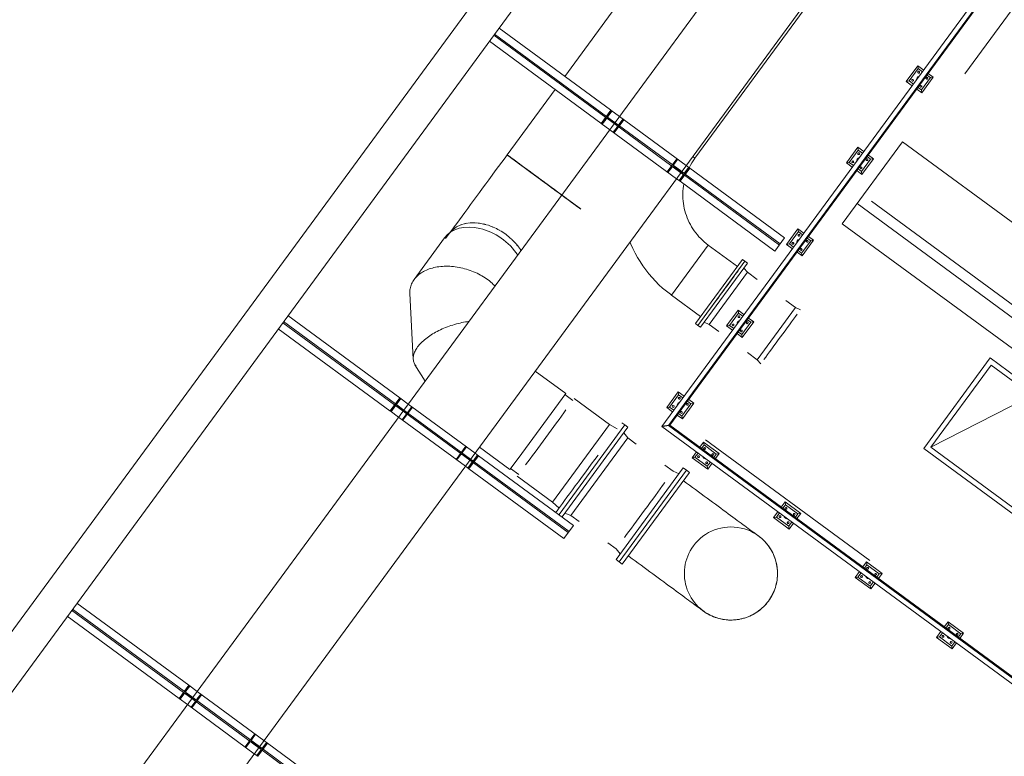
# Model space of a CAD drawing. Header units: metres. Extents: x 135583 to 135939, y 457896 to 458258.
# Tile 65 of 256: x 135653 to 135663, y 458038 to 458045. Entities that reach past the tile are written whole.
import ezdxf

# ---------------------------------------------------------------- set-up
doc = ezdxf.new("R2010")
doc.units = ezdxf.units.M
doc.linetypes.add('Hidden', pattern=[4, 2, -2])
doc.layers.add('NIEUWE INSTALLATIE', color=250, linetype='Continuous', lineweight=0)

msp = doc.modelspace()

# ---------------------------------------------------------------- linework, layer by layer
at = {"layer": 'NIEUWE INSTALLATIE'}
for p, q in [((135646.8558, 458030.5152), (135673.2029, 458066.3772)), ((135663.007, 458051.9081), (135646.9306, 458030.0259)), ((135665.453, 458049.1556), (135659.4144, 458040.9362)), ((135659.4819, 458040.9465), (135665.4919, 458049.127)), ((135665.4926, 458049.1265), (135659.4831, 458040.9467)), ((135659.4943, 458040.9484), (135665.4991, 458049.1217)), ((135661.2999, 458047.1093), (135653.2673, 458036.1758)), ((135660.4397, 458047.0625), (135658.4622, 458044.3708)), ((135653.9225, 458035.6945), (135661.9551, 458046.6279)), ((135659.7399, 458043.5679), (135661.6526, 458046.1714)), ((135657.8175, 458044.8445), (135658.9096, 458044.0421)), ((135657.8175, 458044.8445), (135658.9096, 458044.0421)), ((135657.7228, 458044.7155), (135658.8166, 458043.912)), ((135657.7228, 458044.7155), (135658.8166, 458043.912)), ((135661.9264, 458044.475), (135661.8139, 458044.3219)), ((135661.8418, 458044.3262), (135661.9306, 458044.4471)), ((135661.9861, 458044.4312), (135661.9264, 458044.475)), ((135661.9306, 458044.4471), (135661.9264, 458044.475)), ((135661.9306, 458044.4471), (135661.9742, 458044.4151)), ((135661.8139, 458044.3219), (135661.8418, 458044.3262)), ((135661.8139, 458044.3219), (135661.8736, 458044.2781)), ((135661.8854, 458044.2942), (135661.8418, 458044.3262)), ((135662.0515, 458044.3583), (135661.9627, 458044.2374)), ((135661.967, 458044.2094), (135662.0795, 458044.3626)), ((135662.0177, 458044.3831), (135662.0515, 458044.3583)), ((135662.0795, 458044.3626), (135662.0295, 458044.3992)), ((135662.0795, 458044.3626), (135662.0515, 458044.3583)), ((135658.3675, 458044.2419), (135657.8963, 458043.6005)), ((135661.917, 458044.2461), (135661.967, 458044.2094)), ((135661.9627, 458044.2374), (135661.9289, 458044.2622)), ((135661.967, 458044.2094), (135661.9627, 458044.2374)), ((135658.8207, 458043.9089), (135658.9154, 458044.0379)), ((135658.8207, 458043.9089), (135658.9154, 458044.0379)), ((135658.9154, 458044.0379), (135658.9986, 458043.9768)), ((135658.9154, 458044.0379), (135658.9986, 458043.9768)), ((135658.8207, 458043.9089), (135658.9038, 458043.8479)), ((135658.8207, 458043.9089), (135658.9038, 458043.8479)), ((135661.7757, 458043.7295), (135661.1837, 458042.9236)), ((135677.2891, 458032.3322), (135661.7757, 458043.7295)), ((135661.3387, 458043.6752), (135661.2262, 458043.5221)), ((135661.2542, 458043.5264), (135661.343, 458043.6472)), ((135661.3965, 458043.6328), (135661.3387, 458043.6752)), ((135661.343, 458043.6472), (135661.3387, 458043.6752)), ((135661.343, 458043.6472), (135661.3847, 458043.6166)), ((135657.8963, 458043.6005), (135657.8976, 458043.5996)), ((135659.7399, 458043.5679), (135659.7212, 458043.5817)), ((135661.4639, 458043.5584), (135661.3751, 458043.4376)), ((135661.3794, 458043.4096), (135661.4918, 458043.5627)), ((135661.4301, 458043.5833), (135661.4639, 458043.5584)), ((135661.4918, 458043.5627), (135661.4419, 458043.5994)), ((135661.4918, 458043.5627), (135661.4639, 458043.5584)), ((135659.6883, 458043.4701), (135659.5935, 458043.3411)), ((135659.6883, 458043.4701), (135659.5935, 458043.3411)), ((135659.6537, 458043.4954), (135659.6883, 458043.4701)), ((135659.6537, 458043.4954), (135659.6883, 458043.4701)), ((135659.6883, 458043.4701), (135660.6196, 458042.7858)), ((135659.6883, 458043.4701), (135660.6196, 458042.7858)), ((135661.2262, 458043.5221), (135661.2542, 458043.5264)), ((135661.2262, 458043.5221), (135661.284, 458043.4796)), ((135661.2959, 458043.4958), (135661.2542, 458043.5264)), ((135661.3294, 458043.4463), (135661.3794, 458043.4096)), ((135661.3751, 458043.4376), (135661.3412, 458043.4624)), ((135661.3794, 458043.4096), (135661.3751, 458043.4376)), ((135658.259, 458043.3341), (135658.2022, 458043.3758)), ((135659.559, 458043.3665), (135659.5935, 458043.3411)), ((135659.559, 458043.3665), (135659.5935, 458043.3411)), ((135659.5935, 458043.3411), (135660.5249, 458042.6569)), ((135659.5935, 458043.3411), (135660.5249, 458042.6569)), ((135660.7511, 458042.8754), (135660.6386, 458042.7222)), ((135660.8089, 458042.8329), (135660.7511, 458042.8754)), ((135660.7554, 458042.8474), (135660.7511, 458042.8754)), ((135661.1837, 458042.9236), (135663.2135, 458041.4374)), ((135657.2832, 458042.7863), (135656.9836, 458042.3785)), ((135657.3311, 458042.8312), (135657.2929, 458042.7791)), ((135660.6196, 458042.7858), (135660.5249, 458042.6569)), ((135660.6196, 458042.7858), (135660.5249, 458042.6569)), ((135660.6666, 458042.7265), (135660.7554, 458042.8474)), ((135660.7554, 458042.8474), (135660.797, 458042.8168)), ((135660.8763, 458042.7586), (135660.7875, 458042.6377)), ((135660.7917, 458042.6097), (135660.9042, 458042.7629)), ((135660.8424, 458042.7834), (135660.8763, 458042.7586)), ((135660.9042, 458042.7629), (135660.8543, 458042.7996)), ((135660.9042, 458042.7629), (135660.8763, 458042.7586)), ((135659.6896, 458042.4702), (135659.8702, 458042.716)), ((135660.1567, 458042.5055), (135659.8702, 458042.716)), ((135660.6386, 458042.7222), (135660.6666, 458042.7265)), ((135660.6386, 458042.7222), (135660.6964, 458042.6798)), ((135660.7082, 458042.6959), (135660.6666, 458042.7265)), ((135660.7875, 458042.6377), (135660.7536, 458042.6626)), ((135660.2071, 458042.574), (135659.7453, 458041.9454)), ((135660.2312, 458042.5562), (135660.2071, 458042.574)), ((135660.7418, 458042.6464), (135660.7917, 458042.6097)), ((135660.7917, 458042.6097), (135660.7875, 458042.6377)), ((135659.509, 458042.2244), (135659.6896, 458042.4702)), ((135659.7694, 458041.9276), (135660.2312, 458042.5562)), ((135660.2554, 458042.5384), (135659.7936, 458041.9098)), ((135660.2544, 458042.4492), (135660.2193, 458042.4893)), ((135660.2554, 458042.5384), (135660.2312, 458042.5562)), ((135660.2544, 458042.4492), (135659.8784, 458041.9375)), ((135660.3495, 458042.3794), (135660.2544, 458042.4492)), ((135656.9419, 458042.2394), (135656.9748, 458041.5973)), ((135659.509, 458042.2244), (135659.7956, 458042.0139)), ((135660.7267, 458042.1023), (135660.3507, 458041.5905)), ((135660.7267, 458042.1023), (135660.6316, 458042.1721)), ((135660.7754, 458042.0807), (135660.7267, 458042.1023)), ((135655.7453, 458042.0239), (135656.8432, 458041.2173)), ((135655.7453, 458042.0239), (135656.8432, 458041.2173)), ((135660.1635, 458042.0755), (135660.051, 458041.9224)), ((135660.0789, 458041.9267), (135660.1677, 458042.0476)), ((135660.2212, 458042.0331), (135660.1635, 458042.0755)), ((135660.1677, 458042.0476), (135660.1635, 458042.0755)), ((135660.1677, 458042.0476), (135660.2094, 458042.017)), ((135660.3166, 458041.963), (135660.2666, 458041.9997)), ((135655.6506, 458041.8949), (135656.7448, 458041.091)), ((135655.6506, 458041.8949), (135656.7448, 458041.091)), ((135659.7453, 458041.9454), (135659.7694, 458041.9276)), ((135659.7694, 458041.9276), (135659.7936, 458041.9098)), ((135659.8297, 458041.959), (135659.8784, 458041.9375)), ((135659.8784, 458041.9375), (135659.9735, 458041.8676)), ((135660.051, 458041.9224), (135660.0789, 458041.9267)), ((135660.051, 458041.9224), (135660.1088, 458041.88)), ((135660.1206, 458041.8961), (135660.0789, 458041.9267)), ((135660.2886, 458041.9587), (135660.1998, 458041.8379)), ((135660.2041, 458041.8099), (135660.3166, 458041.963)), ((135660.2548, 458041.9836), (135660.2886, 458041.9587)), ((135660.3166, 458041.963), (135660.2886, 458041.9587)), ((135660.1541, 458041.8466), (135660.2041, 458041.8099)), ((135660.1998, 458041.8379), (135660.166, 458041.8627)), ((135660.2041, 458041.8099), (135660.1998, 458041.8379)), ((135660.2556, 458041.6604), (135660.3507, 458041.5905)), ((135662.6367, 458041.6079), (135661.9855, 458040.7214)), ((135663.0716, 458041.2884), (135662.6367, 458041.6079)), ((135656.992, 458041.5417), (135657.0909, 458041.3802)), ((135660.3507, 458041.5905), (135660.3858, 458041.5505)), ((135658.4712, 458041.2584), (135658.1718, 458041.4783)), ((135656.7485, 458041.0883), (135656.8432, 458041.2173)), ((135656.7485, 458041.0883), (135656.8432, 458041.2173)), ((135656.8432, 458041.2173), (135656.9263, 458041.1562)), ((135656.8432, 458041.2173), (135656.9263, 458041.1562)), ((135658.4712, 458041.2584), (135658.0042, 458040.6228)), ((135658.5426, 458041.191), (135658.4641, 458041.2487)), ((135659.5758, 458041.2757), (135659.4634, 458041.1226)), ((135659.4913, 458041.1268), (135659.5801, 458041.2477)), ((135659.6336, 458041.2332), (135659.5758, 458041.2757)), ((135659.5801, 458041.2477), (135659.5758, 458041.2757)), ((135659.5801, 458041.2477), (135659.6218, 458041.2171)), ((135663.0295, 458041.2313), (135662.0553, 458040.7321)), ((135658.9005, 458040.956), (135658.556, 458041.2091)), ((135659.4634, 458041.1226), (135659.4913, 458041.1268)), ((135659.4634, 458041.1226), (135659.5211, 458041.0801)), ((135659.533, 458041.0962), (135659.4913, 458041.1268)), ((135659.701, 458041.1589), (135659.6122, 458041.038)), ((135659.6165, 458041.0101), (135659.729, 458041.1632)), ((135659.6672, 458041.1838), (135659.701, 458041.1589)), ((135659.729, 458041.1632), (135659.679, 458041.1999)), ((135659.729, 458041.1632), (135659.701, 458041.1589)), ((135656.7485, 458041.0883), (135656.8316, 458041.0272)), ((135656.7485, 458041.0883), (135656.8316, 458041.0272)), ((135659.5665, 458041.0468), (135659.6165, 458041.0101)), ((135659.6122, 458041.038), (135659.5784, 458041.0629)), ((135659.6165, 458041.0101), (135659.6122, 458041.038)), ((135658.341, 458040.1944), (135658.9005, 458040.956)), ((135658.4061, 458040.0719), (135659.0515, 458040.9505)), ((135658.4061, 458040.0719), (135659.0515, 458040.9505)), ((135659.0818, 458040.9283), (135658.4363, 458040.0497)), ((135658.9766, 458040.9118), (135658.9005, 458040.956)), ((135659.0515, 458040.9505), (135659.0213, 458040.9727)), ((135659.0818, 458040.9283), (135659.0515, 458040.9505)), ((135659.4144, 458040.9362), (135675.0278, 458029.4654)), ((135675.0564, 458029.5043), (135659.4819, 458040.9465)), ((135659.4831, 458040.9467), (135659.4943, 458040.9484)), ((135659.4831, 458040.9467), (135675.0569, 458029.505)), ((135675.0616, 458029.5114), (135659.4943, 458040.9484)), ((135659.081, 458040.8234), (135659.0406, 458040.8723)), ((135657.6247, 458040.7337), (135657.9241, 458040.5137)), ((135659.081, 458040.8234), (135658.5215, 458040.0618)), ((135659.1624, 458040.7636), (135659.081, 458040.8234)), ((135659.8247, 458040.7826), (135659.788, 458040.7326)), ((135659.8042, 458040.7208), (135659.829, 458040.7546)), ((135659.8247, 458040.7826), (135659.829, 458040.7546)), ((135659.9778, 458040.6701), (135659.8247, 458040.7826)), ((135659.829, 458040.7546), (135659.9499, 458040.6658)), ((135659.8765, 458040.7812), (135659.8442, 458040.8049)), ((135657.616, 458040.6495), (135657.5213, 458040.5205)), ((135657.616, 458040.6495), (135657.5213, 458040.5205)), ((135657.5815, 458040.6748), (135657.616, 458040.6495)), ((135657.5815, 458040.6748), (135657.616, 458040.6495)), ((135657.616, 458040.6495), (135658.5474, 458039.9652)), ((135657.616, 458040.6495), (135658.5474, 458039.9652)), ((135659.7547, 458040.6872), (135659.7122, 458040.6295)), ((135659.7402, 458040.6337), (135659.7122, 458040.6295)), ((135659.7402, 458040.6337), (135659.7708, 458040.6754)), ((135659.8611, 458040.5449), (135659.7402, 458040.6337)), ((135659.9499, 458040.6658), (135659.925, 458040.632)), ((135659.9412, 458040.6201), (135659.9778, 458040.6701)), ((135659.9778, 458040.6701), (135659.9499, 458040.6658)), ((135661.9855, 458040.7214), (135662.8719, 458040.0702)), ((135657.4868, 458040.5459), (135657.5213, 458040.5205)), ((135657.4868, 458040.5459), (135657.5213, 458040.5205)), ((135658.0042, 458040.6228), (135657.9243, 458040.514)), ((135659.5259, 458040.4965), (135659.4445, 458040.5563)), ((135659.7122, 458040.6295), (135659.8654, 458040.517)), ((135659.8917, 458040.5866), (135659.8611, 458040.5449)), ((135659.8654, 458040.517), (135659.8611, 458040.5449)), ((135659.8654, 458040.517), (135659.9078, 458040.5747)), ((135657.5213, 458040.5205), (135658.4526, 458039.8363)), ((135657.5213, 458040.5205), (135658.4526, 458039.8363)), ((135657.9312, 458040.5234), (135658.0098, 458040.4657)), ((135657.9965, 458040.4475), (135658.341, 458040.1944)), ((135659.6257, 458040.5286), (135658.9656, 458039.6301)), ((135659.656, 458040.5064), (135658.9958, 458039.6079)), ((135658.9958, 458039.6079), (135659.656, 458040.5064)), ((135659.0264, 458039.5854), (135659.6866, 458040.4839)), ((135659.5846, 458040.4726), (135659.5259, 458040.4965)), ((135659.656, 458040.5064), (135659.6257, 458040.5286)), ((135659.6866, 458040.4839), (135659.656, 458040.5064)), ((135658.341, 458040.1944), (135658.4059, 458040.135)), ((135660.6246, 458040.195), (135660.5879, 458040.145)), ((135660.604, 458040.1332), (135660.6288, 458040.167)), ((135660.6246, 458040.195), (135660.6288, 458040.167)), ((135660.7777, 458040.0825), (135660.6246, 458040.195)), ((135660.6288, 458040.167), (135660.7497, 458040.0782)), ((135658.4628, 458040.0857), (135658.5215, 458040.0618)), ((135658.5215, 458040.0618), (135658.6029, 458040.002)), ((135660.5545, 458040.0996), (135660.5121, 458040.0418)), ((135660.54, 458040.0461), (135660.5706, 458040.0878)), ((135660.7497, 458040.0782), (135660.7249, 458040.0444)), ((135660.741, 458040.0325), (135660.7777, 458040.0825)), ((135660.7777, 458040.0825), (135660.7497, 458040.0782)), ((135658.5474, 458039.9652), (135658.4526, 458039.8363)), ((135658.5474, 458039.9652), (135658.4526, 458039.8363)), ((135660.54, 458040.0461), (135660.5121, 458040.0418)), ((135660.5121, 458040.0418), (135660.6652, 458039.9293)), ((135660.6609, 458039.9573), (135660.54, 458040.0461)), ((135660.6915, 458039.999), (135660.6609, 458039.9573)), ((135660.6652, 458039.9293), (135660.6609, 458039.9573)), ((135660.6652, 458039.9293), (135660.7076, 458039.9871)), ((135658.885, 458039.7948), (135658.9663, 458039.735)), ((135658.9663, 458039.735), (135659.0067, 458039.6861)), ((135658.9656, 458039.6301), (135658.9958, 458039.6079)), ((135658.9958, 458039.6079), (135659.0264, 458039.5854)), ((135661.4244, 458039.6073), (135661.3877, 458039.5574)), ((135661.4038, 458039.5455), (135661.4287, 458039.5794)), ((135661.4244, 458039.6073), (135661.4287, 458039.5794)), ((135661.5775, 458039.4948), (135661.4244, 458039.6073)), ((135661.4287, 458039.5794), (135661.5496, 458039.4906)), ((135661.3544, 458039.512), (135661.3119, 458039.4542)), ((135661.3399, 458039.4585), (135661.3705, 458039.5001)), ((135661.5496, 458039.4906), (135661.5247, 458039.4567)), ((135661.5408, 458039.4449), (135661.5775, 458039.4948)), ((135661.5775, 458039.4948), (135661.5496, 458039.4906)), ((135661.3399, 458039.4585), (135661.3119, 458039.4542)), ((135661.3119, 458039.4542), (135661.465, 458039.3417)), ((135661.4608, 458039.3697), (135661.3399, 458039.4585)), ((135661.4914, 458039.4113), (135661.4608, 458039.3697)), ((135661.465, 458039.3417), (135661.5075, 458039.3995)), ((135661.465, 458039.3417), (135661.4608, 458039.3697)), ((135653.673, 458039.2033), (135654.7709, 458038.3967)), ((135653.5783, 458039.0743), (135654.6762, 458038.2677)), ((135662.2243, 458039.0197), (135662.1876, 458038.9697)), ((135662.2037, 458038.9579), (135662.2285, 458038.9917)), ((135662.2243, 458039.0197), (135662.2285, 458038.9917)), ((135662.3774, 458038.9072), (135662.2243, 458039.0197)), ((135662.2285, 458038.9917), (135662.3494, 458038.9029)), ((135662.1542, 458038.9244), (135662.1118, 458038.8666)), ((135662.1397, 458038.8709), (135662.1703, 458038.9125)), ((135662.3494, 458038.9029), (135662.3246, 458038.8691)), ((135662.3407, 458038.8573), (135662.3774, 458038.9072)), ((135662.3774, 458038.9072), (135662.3494, 458038.9029)), ((135662.1397, 458038.8709), (135662.1118, 458038.8666)), ((135662.1118, 458038.8666), (135662.2649, 458038.7541)), ((135662.2606, 458038.782), (135662.1397, 458038.8709)), ((135662.2912, 458038.8237), (135662.2606, 458038.782)), ((135662.2649, 458038.7541), (135662.3073, 458038.8119)), ((135662.2649, 458038.7541), (135662.2606, 458038.782)), ((135654.6762, 458038.2677), (135654.7709, 458038.3967)), ((135654.6762, 458038.2677), (135654.7709, 458038.3967)), ((135654.7709, 458038.3967), (135654.8541, 458038.3356)), ((135654.7709, 458038.3967), (135654.8541, 458038.3356)), ((135654.6762, 458038.2677), (135654.7593, 458038.2066)), ((135654.6762, 458038.2677), (135654.7593, 458038.2066)), ((135655.5438, 458037.8289), (135655.4491, 458037.6999)), ((135655.5438, 458037.8289), (135655.4491, 458037.6999)), ((135655.5093, 458037.8542), (135655.5438, 458037.8289)), ((135655.5093, 458037.8542), (135655.5438, 458037.8289)), ((135655.5438, 458037.8289), (135656.4751, 458037.1446)), ((135655.4145, 458037.7253), (135655.4491, 458037.6999)), ((135655.4145, 458037.7253), (135655.4491, 458037.6999))]:
    msp.add_line(p, q, dxfattribs=at)
at = {"layer": 'NIEUWE INSTALLATIE', "linetype": 'Hidden'}
for p, q in [((135665.9416, 458049.2309), (135661.4715, 458043.1465)), ((135665.9416, 458049.2309), (135661.4715, 458043.1465)), ((135658.8642, 458043.9682), (135657.7663, 458044.7748)), ((135658.8642, 458043.9682), (135657.7663, 458044.7748)), ((135658.8719, 458043.9786), (135657.774, 458044.7852)), ((135658.8719, 458043.9786), (135657.774, 458044.7852)), ((135658.9182, 458044.0358), (135658.8235, 458043.9069)), ((135658.9182, 458044.0358), (135658.8235, 458043.9069)), ((135658.8888, 458043.9805), (135658.9255, 458044.0305)), ((135658.8888, 458043.9805), (135658.9255, 458044.0305)), ((135658.9097, 458044.0421), (135658.9154, 458044.0379)), ((135658.9097, 458044.0421), (135658.9154, 458044.0379)), ((135658.9097, 458044.0421), (135658.9154, 458044.0379)), ((135658.9097, 458044.0421), (135658.9154, 458044.0379)), ((135658.8308, 458043.9015), (135658.8675, 458043.9515)), ((135658.8308, 458043.9015), (135658.8675, 458043.9515)), ((135658.9473, 458043.9071), (135658.8642, 458043.9682)), ((135658.9473, 458043.9071), (135658.8642, 458043.9682)), ((135658.955, 458043.9176), (135658.8719, 458043.9786)), ((135658.955, 458043.9176), (135658.8719, 458043.9786)), ((135658.8884, 458043.9547), (135658.9723, 458043.8931)), ((135658.8884, 458043.9547), (135658.9723, 458043.8931)), ((135658.9758, 458043.898), (135658.892, 458043.9595)), ((135658.9758, 458043.898), (135658.892, 458043.9595)), ((135658.946, 458043.8169), (135659.0407, 458043.9458)), ((135658.946, 458043.8169), (135659.0407, 458043.9458)), ((135659.6102, 458043.4362), (135658.9551, 458043.9175)), ((135659.6102, 458043.4362), (135658.9551, 458043.9175)), ((135659.0335, 458043.9511), (135658.9968, 458043.9012)), ((135659.0335, 458043.9511), (135658.9968, 458043.9012)), ((135658.9986, 458043.9768), (135659.6537, 458043.4955)), ((135658.9986, 458043.9768), (135659.6537, 458043.4955)), ((135658.8166, 458043.9119), (135658.8207, 458043.909)), ((135658.8166, 458043.9119), (135658.8207, 458043.909)), ((135658.8166, 458043.9119), (135658.8207, 458043.909)), ((135658.8166, 458043.9119), (135658.8207, 458043.909)), ((135658.9039, 458043.8478), (135659.559, 458043.3665)), ((135658.9039, 458043.8478), (135659.559, 458043.3665)), ((135658.9755, 458043.8722), (135658.9388, 458043.8222)), ((135658.9755, 458043.8722), (135658.9388, 458043.8222)), ((135659.6025, 458043.4258), (135658.9474, 458043.9071)), ((135659.6025, 458043.4258), (135658.9474, 458043.9071)), ((135659.563, 458043.5621), (135659.4682, 458043.4332)), ((135659.563, 458043.5621), (135659.4682, 458043.4332)), ((135659.5335, 458043.5068), (135659.5702, 458043.5568)), ((135659.5335, 458043.5068), (135659.5702, 458043.5568)), ((135659.4755, 458043.4279), (135659.5122, 458043.4778)), ((135659.4755, 458043.4279), (135659.5122, 458043.4778)), ((135659.5332, 458043.481), (135659.617, 458043.4195)), ((135659.5332, 458043.481), (135659.617, 458043.4195)), ((135659.6205, 458043.4243), (135659.5367, 458043.4859)), ((135659.6205, 458043.4243), (135659.5367, 458043.4859)), ((135659.5907, 458043.3432), (135659.6855, 458043.4721)), ((135659.5907, 458043.3432), (135659.6855, 458043.4721)), ((135659.6448, 458043.4108), (135659.6102, 458043.4362)), ((135659.6448, 458043.4108), (135659.6102, 458043.4362)), ((135659.6782, 458043.4775), (135659.6415, 458043.4275)), ((135659.6782, 458043.4775), (135659.6415, 458043.4275)), ((135659.6202, 458043.3985), (135659.5835, 458043.3485)), ((135659.6202, 458043.3985), (135659.5835, 458043.3485)), ((135659.6371, 458043.4004), (135659.6025, 458043.4257)), ((135659.6371, 458043.4004), (135659.6025, 458043.4257)), ((135660.5684, 458042.7161), (135659.6371, 458043.4004)), ((135660.5684, 458042.7161), (135659.6371, 458043.4004)), ((135660.5761, 458042.7266), (135659.6448, 458043.4108)), ((135660.5761, 458042.7266), (135659.6448, 458043.4108)), ((135661.4715, 458043.1465), (135665.3397, 458040.3045)), ((135661.4715, 458043.1465), (135665.3397, 458040.3045)), ((135661.3317, 458043.1251), (135665.3611, 458040.1647)), ((135661.3317, 458043.1251), (135665.3611, 458040.1647)), ((135656.792, 458041.1476), (135655.6941, 458041.9542)), ((135656.792, 458041.1476), (135655.6941, 458041.9542)), ((135656.7997, 458041.158), (135655.7018, 458041.9646)), ((135656.7997, 458041.158), (135655.7018, 458041.9646)), ((135662.0553, 458040.7321), (135662.6474, 458041.538)), ((135662.6474, 458041.538), (135663.0426, 458041.2477)), ((135656.846, 458041.2152), (135656.7513, 458041.0862)), ((135656.846, 458041.2152), (135656.7513, 458041.0862)), ((135656.7585, 458041.0809), (135656.7952, 458041.1309)), ((135656.7585, 458041.0809), (135656.7952, 458041.1309)), ((135656.8751, 458041.0865), (135656.792, 458041.1476)), ((135656.8751, 458041.0865), (135656.792, 458041.1476)), ((135656.8828, 458041.097), (135656.7997, 458041.158)), ((135656.8828, 458041.097), (135656.7997, 458041.158)), ((135656.8162, 458041.1341), (135656.9, 458041.0725)), ((135656.8162, 458041.1341), (135656.9, 458041.0725)), ((135656.8165, 458041.1599), (135656.8533, 458041.2099)), ((135656.8165, 458041.1599), (135656.8533, 458041.2099)), ((135656.9036, 458041.0774), (135656.8198, 458041.1389)), ((135656.9036, 458041.0774), (135656.8198, 458041.1389)), ((135656.8738, 458040.9963), (135656.9685, 458041.1252)), ((135656.8738, 458040.9963), (135656.9685, 458041.1252)), ((135656.9612, 458041.1305), (135656.9245, 458041.0806)), ((135656.9612, 458041.1305), (135656.9245, 458041.0806)), ((135656.9264, 458041.1562), (135657.5815, 458040.6749)), ((135656.9264, 458041.1562), (135657.5815, 458040.6749)), ((135656.7449, 458041.091), (135656.7484, 458041.0883)), ((135656.7449, 458041.091), (135656.7484, 458041.0883)), ((135656.7449, 458041.091), (135656.7484, 458041.0883)), ((135656.7449, 458041.091), (135656.7484, 458041.0883)), ((135656.8316, 458041.0272), (135657.4867, 458040.5459)), ((135656.8316, 458041.0272), (135657.4867, 458040.5459)), ((135656.9032, 458041.0515), (135656.8665, 458041.0016)), ((135656.9032, 458041.0515), (135656.8665, 458041.0016)), ((135657.5302, 458040.6052), (135656.8751, 458041.0865)), ((135657.5302, 458040.6052), (135656.8751, 458041.0865)), ((135657.5379, 458040.6156), (135656.8828, 458041.0969)), ((135657.5379, 458040.6156), (135656.8828, 458041.0969)), ((135657.4907, 458040.7415), (135657.396, 458040.6126)), ((135657.4907, 458040.7415), (135657.396, 458040.6126)), ((135657.4613, 458040.6862), (135657.498, 458040.7362)), ((135657.4613, 458040.6862), (135657.498, 458040.7362)), ((135659.8446, 458040.8053), (135673.4036, 458030.8437)), ((135659.8446, 458040.8053), (135673.4036, 458030.8437)), ((135662.8612, 458040.1401), (135662.0553, 458040.7321)), ((135657.4032, 458040.6073), (135657.4399, 458040.6572)), ((135657.4032, 458040.6073), (135657.4399, 458040.6572)), ((135657.4609, 458040.6604), (135657.5447, 458040.5989)), ((135657.4609, 458040.6604), (135657.5447, 458040.5989)), ((135657.5483, 458040.6037), (135657.4645, 458040.6653)), ((135657.5483, 458040.6037), (135657.4645, 458040.6653)), ((135657.5185, 458040.5226), (135657.6132, 458040.6515)), ((135657.5185, 458040.5226), (135657.6132, 458040.6515)), ((135657.606, 458040.6569), (135657.5692, 458040.6069)), ((135657.606, 458040.6569), (135657.5692, 458040.6069)), ((135657.5479, 458040.5779), (135657.5112, 458040.5279)), ((135657.5479, 458040.5779), (135657.5112, 458040.5279)), ((135657.5648, 458040.5798), (135657.5303, 458040.6051)), ((135657.5648, 458040.5798), (135657.5303, 458040.6051)), ((135657.5725, 458040.5902), (135657.538, 458040.6156)), ((135657.5725, 458040.5902), (135657.538, 458040.6156)), ((135658.4961, 458039.8955), (135657.5648, 458040.5798)), ((135658.4961, 458039.8955), (135657.5648, 458040.5798)), ((135658.5038, 458039.906), (135657.5725, 458040.5902)), ((135658.5038, 458039.906), (135657.5725, 458040.5902)), ((135654.7197, 458038.3269), (135653.6218, 458039.1336)), ((135654.7274, 458038.3374), (135653.6295, 458039.144)), ((135654.7738, 458038.3946), (135654.679, 458038.2656)), ((135654.7738, 458038.3946), (135654.679, 458038.2656)), ((135654.8029, 458038.2659), (135654.7197, 458038.3269)), ((135654.8029, 458038.2659), (135654.7197, 458038.3269)), ((135654.8106, 458038.2764), (135654.7274, 458038.3374)), ((135654.8106, 458038.2764), (135654.7274, 458038.3374)), ((135654.744, 458038.3135), (135654.8278, 458038.2519)), ((135654.744, 458038.3135), (135654.8278, 458038.2519)), ((135654.7443, 458038.3393), (135654.781, 458038.3893)), ((135654.7443, 458038.3393), (135654.781, 458038.3893)), ((135654.8313, 458038.2567), (135654.7475, 458038.3183)), ((135654.8313, 458038.2567), (135654.7475, 458038.3183)), ((135654.8541, 458038.3356), (135655.5092, 458037.8543)), ((135654.8541, 458038.3356), (135655.5092, 458037.8543)), ((135654.6863, 458038.2603), (135654.723, 458038.3103)), ((135654.6863, 458038.2603), (135654.723, 458038.3103)), ((135654.831, 458038.2309), (135654.7943, 458038.181)), ((135654.831, 458038.2309), (135654.7943, 458038.181)), ((135654.8015, 458038.1756), (135654.8963, 458038.3046)), ((135654.8015, 458038.1756), (135654.8963, 458038.3046)), ((135655.458, 458037.7846), (135654.8029, 458038.2658)), ((135655.458, 458037.7846), (135654.8029, 458038.2658)), ((135655.4657, 458037.795), (135654.8106, 458038.2763)), ((135655.4657, 458037.795), (135654.8106, 458038.2763)), ((135654.889, 458038.3099), (135654.8523, 458038.26)), ((135654.889, 458038.3099), (135654.8523, 458038.26)), ((135654.7594, 458038.2066), (135655.4145, 458037.7253)), ((135654.7594, 458038.2066), (135655.4145, 458037.7253)), ((135655.4185, 458037.9209), (135655.3237, 458037.792)), ((135655.4185, 458037.9209), (135655.3237, 458037.792)), ((135655.331, 458037.7867), (135655.3677, 458037.8366)), ((135655.331, 458037.7867), (135655.3677, 458037.8366)), ((135655.3887, 458037.8398), (135655.4725, 458037.7783)), ((135655.3887, 458037.8398), (135655.4725, 458037.7783)), ((135655.389, 458037.8656), (135655.4257, 458037.9156)), ((135655.389, 458037.8656), (135655.4257, 458037.9156)), ((135655.476, 458037.7831), (135655.3922, 458037.8447)), ((135655.476, 458037.7831), (135655.3922, 458037.8447)), ((135655.4462, 458037.702), (135655.541, 458037.8309)), ((135655.4462, 458037.702), (135655.541, 458037.8309)), ((135655.5337, 458037.8363), (135655.497, 458037.7863)), ((135655.5337, 458037.8363), (135655.497, 458037.7863)), ((135655.4757, 458037.7573), (135655.439, 458037.7073)), ((135655.4757, 458037.7573), (135655.439, 458037.7073)), ((135655.4926, 458037.7592), (135655.458, 458037.7845)), ((135655.4926, 458037.7592), (135655.458, 458037.7845)), ((135655.5003, 458037.7696), (135655.4657, 458037.795)), ((135655.5003, 458037.7696), (135655.4657, 458037.795)), ((135656.4239, 458037.0749), (135655.4926, 458037.7592)), ((135656.4316, 458037.0854), (135655.5003, 458037.7696))]:
    msp.add_line(p, q, dxfattribs=at)
at = {"layer": 'NIEUWE INSTALLATIE', "flags": 128}
for points in [[(135657.3311, 458042.8312), (135657.3542, 458042.8626), (135657.3781, 458042.8952), (135657.4029, 458042.9289), (135657.4284, 458042.9636), (135657.4547, 458042.9994), (135657.4817, 458043.0362), (135657.5093, 458043.0738), (135657.5376, 458043.1123), (135657.5665, 458043.1516), (135657.5959, 458043.1915), (135657.6257, 458043.2322), (135657.656, 458043.2734), (135657.6867, 458043.3152), (135657.7177, 458043.3574), (135657.749, 458043.4), (135657.7805, 458043.4429), (135657.8122, 458043.4861), (135657.8441, 458043.5294), (135657.876, 458043.5729), (135657.8963, 458043.6005)], [(135659.6855, 458043.4793), (135659.6968, 458043.5009), (135659.709, 458043.522), (135659.722, 458043.5426), (135659.7358, 458043.5627), (135659.7397, 458043.568)], [(135659.87, 458042.7158), (135659.8507, 458042.7307), (135659.8319, 458042.7463), (135659.8138, 458042.7626), (135659.7964, 458042.7796), (135659.7796, 458042.7973), (135659.7636, 458042.8157), (135659.7483, 458042.8347), (135659.7338, 458042.8543), (135659.7201, 458042.8745), (135659.7072, 458042.8952), (135659.6952, 458042.9164), (135659.684, 458042.938), (135659.6737, 458042.9601), (135659.6642, 458042.9826), (135659.6557, 458043.0054), (135659.6481, 458043.0286), (135659.6414, 458043.0521), (135659.6357, 458043.0758), (135659.6309, 458043.0997), (135659.6271, 458043.1237), (135659.6243, 458043.148), (135659.6224, 458043.1723), (135659.6215, 458043.1966), (135659.6215, 458043.221), (135659.6226, 458043.2454), (135659.6246, 458043.2697), (135659.6276, 458043.2939), (135659.6308, 458043.3137)], [(135659.1028, 458042.7455), (135659.1111, 458042.7252), (135659.1312, 458042.6808), (135659.1532, 458042.6372), (135659.1768, 458042.5946), (135659.2022, 458042.5529), (135659.2291, 458042.5123), (135659.2577, 458042.4728), (135659.2879, 458042.4345), (135659.3195, 458042.3974), (135659.3526, 458042.3616), (135659.3871, 458042.3271), (135659.423, 458042.2941), (135659.4602, 458042.2625), (135659.4986, 458042.2324), (135659.5091, 458042.2246)], [(135659.6271, 458040.4029), (135659.6565, 458040.3813), (135659.6859, 458040.3597), (135659.7153, 458040.3381), (135659.7444, 458040.3167), (135659.7734, 458040.2954), (135659.8022, 458040.2743), (135659.8306, 458040.2534), (135659.8588, 458040.2327), (135659.8866, 458040.2123), (135659.9139, 458040.1922), (135659.9408, 458040.1724), (135659.9672, 458040.153), (135659.9931, 458040.134), (135660.0183, 458040.1155), (135660.043, 458040.0974), (135660.067, 458040.0798), (135660.0902, 458040.0627), (135660.1128, 458040.0461), (135660.1345, 458040.0301), (135660.1555, 458040.0147), (135660.1756, 458040), (135660.1948, 458039.9858), (135660.2131, 458039.9724), (135660.2305, 458039.9596), (135660.2469, 458039.9476), (135660.2623, 458039.9362), (135660.2767, 458039.9257), (135660.2901, 458039.9158), (135660.3024, 458039.9068), (135660.3136, 458039.8986), (135660.3237, 458039.8911), (135660.3327, 458039.8845), (135660.3406, 458039.8787), (135660.3474, 458039.8738), (135660.3529, 458039.8696), (135660.3574, 458039.8664), (135660.3606, 458039.864), (135660.3627, 458039.8625), (135660.3636, 458039.8618)], [(135660.3637, 458039.8618), (135660.3782, 458039.8507), (135660.3922, 458039.839), (135660.4058, 458039.8267), (135660.4189, 458039.814), (135660.4314, 458039.8007), (135660.4435, 458039.7869), (135660.4549, 458039.7727), (135660.4658, 458039.758), (135660.4761, 458039.7428), (135660.4857, 458039.7273), (135660.4948, 458039.7114), (135660.5032, 458039.6952), (135660.5109, 458039.6787), (135660.518, 458039.6618), (135660.5244, 458039.6447), (135660.5301, 458039.6273), (135660.5351, 458039.6097), (135660.5394, 458039.592), (135660.5429, 458039.574), (135660.5458, 458039.556), (135660.5479, 458039.5378), (135660.5493, 458039.5196), (135660.55, 458039.5013), (135660.55, 458039.4831), (135660.5492, 458039.4648), (135660.5477, 458039.4466), (135660.5454, 458039.4284), (135660.5425, 458039.4104), (135660.5388, 458039.3925), (135660.5344, 458039.3748), (135660.5293, 458039.3572), (135660.5235, 458039.3399), (135660.517, 458039.3228), (135660.5098, 458039.306), (135660.502, 458039.2894), (135660.4935, 458039.2733), (135660.4844, 458039.2574), (135660.4746, 458039.242), (135660.4643, 458039.2269), (135660.4614, 458039.2229)], [(135659.8225, 458039.1252), (135659.8219, 458039.1256), (135659.8202, 458039.1269), (135659.8172, 458039.1291), (135659.8131, 458039.1321), (135659.8078, 458039.136), (135659.8014, 458039.1407), (135659.7938, 458039.1463), (135659.7851, 458039.1527), (135659.7753, 458039.1599), (135659.7644, 458039.1679), (135659.7524, 458039.1767), (135659.7393, 458039.1863), (135659.7251, 458039.1967), (135659.71, 458039.2079), (135659.6939, 458039.2197), (135659.6767, 458039.2323), (135659.6587, 458039.2456), (135659.6397, 458039.2595), (135659.6198, 458039.2741), (135659.5991, 458039.2893), (135659.5776, 458039.3051), (135659.5552, 458039.3216), (135659.5322, 458039.3385), (135659.5084, 458039.356), (135659.4839, 458039.374), (135659.4588, 458039.3924), (135659.4331, 458039.4113), (135659.4068, 458039.4306), (135659.3801, 458039.4502), (135659.3528, 458039.4703), (135659.3252, 458039.4906), (135659.2971, 458039.5112), (135659.2687, 458039.532), (135659.2401, 458039.5531), (135659.2111, 458039.5744), (135659.182, 458039.5958), (135659.1527, 458039.6173), (135659.1233, 458039.6389), (135659.0939, 458039.6605), (135659.0859, 458039.6663)], [(135660.4614, 458039.2229), (135660.4503, 458039.2084), (135660.4386, 458039.1943), (135660.4263, 458039.1808), (135660.4136, 458039.1677), (135660.4003, 458039.1551), (135660.3865, 458039.1431), (135660.3723, 458039.1317), (135660.3576, 458039.1208), (135660.3425, 458039.1105), (135660.3269, 458039.1008), (135660.311, 458039.0918), (135660.2948, 458039.0834), (135660.2783, 458039.0757), (135660.2614, 458039.0686), (135660.2443, 458039.0622), (135660.2269, 458039.0565), (135660.2093, 458039.0515), (135660.1916, 458039.0472), (135660.1736, 458039.0436), (135660.1556, 458039.0408), (135660.1374, 458039.0386), (135660.1192, 458039.0372), (135660.1009, 458039.0366), (135660.0827, 458039.0366), (135660.0644, 458039.0374), (135660.0462, 458039.0389), (135660.028, 458039.0411), (135660.01, 458039.0441), (135659.9921, 458039.0478), (135659.9744, 458039.0522), (135659.9568, 458039.0573), (135659.9395, 458039.0631), (135659.9224, 458039.0696), (135659.9056, 458039.0767), (135659.889, 458039.0846), (135659.8729, 458039.0931), (135659.857, 458039.1022), (135659.8416, 458039.1119), (135659.8265, 458039.1223), (135659.8225, 458039.1252)]]:
    msp.add_lwpolyline(points, dxfattribs=at)
at = {"layer": 'NIEUWE INSTALLATIE', "linetype": 'Hidden'}
for centre, start, end in [((135658.8796, 458043.9426), 53.696, 143.696), ((135658.8796, 458043.9426), 53.696, 143.696), ((135659.6294, 458043.4364), 233.696, 323.696), ((135659.6294, 458043.4364), 233.696, 323.696), ((135655.3798, 458037.8277), 53.696, 143.696), ((135655.3798, 458037.8277), 53.696, 143.696)]:
    msp.add_arc(centre, 0.015, start, end, dxfattribs=at)
at = {"layer": 'NIEUWE INSTALLATIE'}
for start, end in [(11.28234, 143.696), (143.696, 257.38021), (1.79717, 11.12661), (352.28551, 1.62838), (333.16968, 352.11705), (323.696, 332.9989), (304.71086, 323.696), (295.2137, 304.54117), (257.50757, 266.87251), (267.04186, 276.38096), (276.54232, 295.05584)]:
    msp.add_arc((135660.0931, 458039.4935), 0.457, start, end, dxfattribs=at)
at = {"layer": 'NIEUWE INSTALLATIE', "extrusion": (0, 0, -1)}
for centre, major_axis, start_param, end_param in [((135661.936, 458044.4121), (0.00533, 0.00725), 1.570796, 4.712389), ((135661.936, 458044.4121), (0.00533, 0.00725), 4.712389, 7.853982), ((135661.8768, 458044.3315), (0.00685, 0.00583), 1.338973, 4.480565), ((135661.8768, 458044.3315), (-0.00136, 0.0089), 5.497787, 8.63938), ((135661.9467, 458044.3422), (-0.0067, 0.0304), 4.844988, 6.086182), ((135661.9467, 458044.3422), (-0.0142, 0.022), 5.658662, 6.182261), ((135662.0166, 458044.3529), (0.00533, 0.00725), 1.570796, 4.712389), ((135662.0166, 458044.3529), (0.00215, 0.00874), 5.105088, 8.246681), ((135661.9574, 458044.2723), (-0.00725, 0.00533), 3.141593, 6.283185), ((135661.9574, 458044.2723), (-0.00136, 0.0089), 5.497787, 8.63938), ((135661.2891, 458043.5317), (0.00685, 0.00583), 1.338973, 4.480565), ((135661.2891, 458043.5317), (-0.00136, 0.0089), 5.497787, 8.63938), ((135661.359, 458043.5424), (-0.0067, 0.0304), 4.844988, 6.086182), ((135661.359, 458043.5424), (-0.0142, 0.022), 5.658662, 6.182261), ((135661.3484, 458043.6123), (0.00533, 0.00725), 1.570796, 4.712389), ((135661.3484, 458043.6123), (0.00533, 0.00725), 4.712389, 7.853982), ((135661.4289, 458043.5531), (0.00533, 0.00725), 1.570796, 4.712389), ((135661.4289, 458043.5531), (0.00215, 0.00874), 5.105088, 8.246681), ((135661.3697, 458043.4725), (-0.00725, 0.00533), 3.141593, 6.283185), ((135661.3697, 458043.4725), (-0.00136, 0.0089), 5.497787, 8.63938), ((135660.7714, 458042.7426), (-0.0067, 0.0304), 4.844988, 6.086182), ((135660.7714, 458042.7426), (-0.0142, 0.022), 5.658662, 6.182261), ((135660.7607, 458042.8125), (0.00533, 0.00725), 1.570796, 4.712389), ((135660.7607, 458042.8125), (0.00533, 0.00725), 4.712389, 7.853982), ((135660.8413, 458042.7532), (0.00533, 0.00725), 1.570796, 4.712389), ((135660.8413, 458042.7532), (0.00215, 0.00874), 5.105088, 8.246681), ((135660.7015, 458042.7319), (0.00685, 0.00583), 1.338973, 4.480565), ((135660.7015, 458042.7319), (-0.00136, 0.0089), 5.497787, 8.63938), ((135660.7821, 458042.6727), (-0.00725, 0.00533), 3.141593, 6.283185), ((135660.7821, 458042.6727), (-0.00136, 0.0089), 5.497787, 8.63938), ((135660.1731, 458042.0126), (0.00533, 0.00725), 1.570796, 4.712389), ((135660.1731, 458042.0126), (0.00533, 0.00725), 4.712389, 7.853982), ((135660.1139, 458041.932), (0.00685, 0.00583), 1.338973, 4.480565), ((135660.1139, 458041.932), (-0.00136, 0.0089), 5.497787, 8.63938), ((135660.1838, 458041.9427), (0.0113, 0.029), 4.45059, 5.497787), ((135660.1838, 458041.9427), (-0.0142, 0.022), 5.658662, 6.182261), ((135660.2537, 458041.9534), (0.00533, 0.00725), 1.570796, 4.712389), ((135660.2537, 458041.9534), (0.00215, 0.00874), 5.105088, 8.246681), ((135660.1945, 458041.8728), (-0.00725, 0.00533), 3.141593, 6.283185), ((135660.1945, 458041.8728), (-0.00136, 0.0089), 5.497787, 8.63938), ((135659.5855, 458041.2128), (0.00533, 0.00725), 1.570796, 4.712389), ((135659.5855, 458041.2128), (0.00533, 0.00725), 4.712389, 7.853982), ((135659.5263, 458041.1322), (0.00685, 0.00583), 1.338973, 4.480565), ((135659.5263, 458041.1322), (-0.00136, 0.0089), 5.497787, 8.63938), ((135659.5962, 458041.1429), (0.0113, 0.029), 4.45059, 5.497787), ((135659.5962, 458041.1429), (-0.0142, 0.022), 5.658662, 6.182261), ((135659.6661, 458041.1536), (0.00533, 0.00725), 1.570796, 4.712389), ((135659.6661, 458041.1536), (0.00215, 0.00874), 5.105088, 8.246681), ((135659.6068, 458041.073), (-0.00725, 0.00533), 3.141593, 6.283185), ((135659.6068, 458041.073), (-0.00136, 0.0089), 5.497787, 8.63938), ((135659.8344, 458040.7197), (-0.00874, 0.00215), 5.105088, 8.246681), ((135659.7751, 458040.6391), (-0.00725, 0.00533), 4.712389, 7.853982), ((135659.7751, 458040.6391), (-0.00725, 0.00533), 1.570796, 4.712389), ((135659.845, 458040.6498), (-0.029, 0.0113), 4.45059, 5.497787), ((135659.845, 458040.6498), (-0.022, -0.0142), 5.658662, 6.182261), ((135659.8344, 458040.7197), (-0.00725, 0.00533), 1.570796, 4.712389), ((135659.9149, 458040.6605), (-0.0089, -0.00136), 5.497787, 8.63938), ((135659.9149, 458040.6605), (-0.00533, -0.00725), 3.141593, 6.283185), ((135659.8557, 458040.5799), (-0.0089, -0.00136), 5.497787, 8.63938), ((135659.8557, 458040.5799), (-0.00583, 0.00685), 1.338973, 4.480565), ((135660.575, 458040.0515), (-0.00725, 0.00533), 4.712389, 7.853982), ((135660.575, 458040.0515), (-0.00725, 0.00533), 1.570796, 4.712389), ((135660.6342, 458040.132), (-0.00874, 0.00215), 5.105088, 8.246681), ((135660.6342, 458040.132), (-0.00725, 0.00533), 1.570796, 4.712389), ((135660.7148, 458040.0728), (-0.0089, -0.00136), 5.497787, 8.63938), ((135660.7148, 458040.0728), (-0.00533, -0.00725), 3.141593, 6.283185), ((135660.6449, 458040.0621), (-0.029, 0.0113), 4.45059, 5.497787), ((135660.6449, 458040.0621), (-0.022, -0.0142), 5.658662, 6.182261), ((135660.6556, 458039.9922), (-0.0089, -0.00136), 5.497787, 8.63938), ((135660.6556, 458039.9922), (-0.00583, 0.00685), 1.338973, 4.480565), ((135661.3748, 458039.4638), (-0.00725, 0.00533), 4.712389, 7.853982), ((135661.434, 458039.5444), (-0.00874, 0.00215), 5.105088, 8.246681), ((135661.434, 458039.5444), (-0.00725, 0.00533), 1.570796, 4.712389), ((135661.5146, 458039.4852), (-0.0089, -0.00136), 5.497787, 8.63938), ((135661.5146, 458039.4852), (-0.00533, -0.00725), 3.141593, 6.283185), ((135661.3748, 458039.4638), (-0.00725, 0.00533), 1.570796, 4.712389), ((135661.4447, 458039.4745), (-0.029, 0.0113), 4.45059, 5.497787), ((135661.4447, 458039.4745), (-0.022, -0.0142), 5.658662, 6.182261), ((135661.4554, 458039.4046), (-0.0089, -0.00136), 5.497787, 8.63938), ((135661.4554, 458039.4046), (-0.00583, 0.00685), 1.338973, 4.480565), ((135662.2339, 458038.9568), (-0.00874, 0.00215), 5.105088, 8.246681), ((135662.2339, 458038.9568), (-0.00725, 0.00533), 1.570796, 4.712389), ((135662.3145, 458038.8976), (-0.0089, -0.00136), 5.497787, 8.63938), ((135662.3145, 458038.8976), (-0.00533, -0.00725), 3.141593, 6.283185), ((135662.1747, 458038.8762), (-0.00725, 0.00533), 4.712389, 7.853982), ((135662.1747, 458038.8762), (-0.00725, 0.00533), 1.570796, 4.712389), ((135662.2446, 458038.8869), (-0.0304, -0.0067), 4.844988, 6.086182), ((135662.2446, 458038.8869), (-0.022, -0.0142), 5.658662, 6.182261), ((135662.2553, 458038.817), (-0.0089, -0.00136), 5.497787, 8.63938), ((135662.2553, 458038.817), (-0.00583, 0.00685), 1.338973, 4.480565)]:
    msp.add_ellipse(centre, major_axis=major_axis, ratio=1, start_param=start_param, end_param=end_param, dxfattribs=at)
at = {"layer": 'NIEUWE INSTALLATIE', "linetype": 'Hidden'}
for centre, major_axis, start_param, end_param in [((135658.9009, 458043.9716), (0.015, 0), 2.507968, 4.078765), ((135658.9009, 458043.9716), (0.015, 0), 2.507968, 4.078765), ((135658.9634, 458043.881), (-0.0123, 0.0086), 3.118782, 4.689578), ((135658.9634, 458043.881), (-0.0123, 0.0086), 3.118782, 4.689578), ((135658.9847, 458043.91), (-0.0035, 0.0146), 2.271206, 3.842002), ((135658.9847, 458043.91), (-0.0035, 0.0146), 2.271206, 3.842002), ((135659.5243, 458043.469), (0.0047, 0.0143), 5.966373, 7.537169), ((135659.5243, 458043.469), (0.0047, 0.0143), 5.966373, 7.537169), ((135659.5456, 458043.498), (0.0089, 0.012), 1.575735, 3.146531), ((135659.5456, 458043.498), (0.0089, 0.012), 1.575735, 3.146531), ((135659.6081, 458043.4074), (-0.0035, 0.0146), 3.842002, 5.412799), ((135659.6081, 458043.4074), (-0.0035, 0.0146), 3.842002, 5.412799), ((135656.8073, 458041.122), (0.015, 0), 0.937172, 2.507968), ((135656.8073, 458041.122), (0.015, 0), 0.937172, 2.507968), ((135656.8286, 458041.151), (0.0086, 0.0123), 1.547985, 3.118782), ((135656.8286, 458041.151), (0.0086, 0.0123), 1.547985, 3.118782), ((135656.8911, 458041.0604), (-0.0051, 0.0141), 3.732668, 5.303464), ((135656.8911, 458041.0604), (-0.0051, 0.0141), 3.732668, 5.303464), ((135656.9124, 458041.0894), (-0.0068, 0.0134), 2.039382, 3.610179), ((135656.9124, 458041.0894), (-0.0068, 0.0134), 2.039382, 3.610179), ((135657.452, 458040.6483), (0.0078, 0.0128), 6.198197, 7.768993), ((135657.452, 458040.6483), (0.0078, 0.0128), 6.198197, 7.768993), ((135657.4733, 458040.6774), (-0.0068, 0.0134), 0.468586, 2.039382), ((135657.4733, 458040.6774), (-0.0068, 0.0134), 0.468586, 2.039382), ((135657.5358, 458040.5868), (-0.0035, 0.0146), 3.842002, 5.412799), ((135657.5358, 458040.5868), (-0.0035, 0.0146), 3.842002, 5.412799), ((135657.5572, 458040.6158), (0.015, 0), 4.078765, 5.649561), ((135657.5572, 458040.6158), (0.015, 0), 4.078765, 5.649561), ((135654.7351, 458038.3014), (0.0078, 0.0128), 6.198197, 7.768993), ((135654.7351, 458038.3014), (0.0078, 0.0128), 6.198197, 7.768993), ((135654.7564, 458038.3304), (0.0023, 0.0148), 1.093109, 2.663905), ((135654.7564, 458038.3304), (0.0023, 0.0148), 1.093109, 2.663905), ((135654.8189, 458038.2398), (-0.0035, 0.0146), 3.842002, 5.412799), ((135654.8189, 458038.2398), (-0.0035, 0.0146), 3.842002, 5.412799), ((135654.8402, 458038.2688), (-0.0079, 0.0128), 1.956808, 3.527604), ((135654.8402, 458038.2688), (-0.0079, 0.0128), 1.956808, 3.527604), ((135655.4011, 458037.8568), (0.0134, 0.0068), 2.039382, 3.610179), ((135655.4011, 458037.8568), (0.0134, 0.0068), 2.039382, 3.610179), ((135655.4636, 458037.7662), (0.0146, 0.0035), 5.412799, 6.983595), ((135655.4636, 458037.7662), (0.0146, 0.0035), 5.412799, 6.983595), ((135655.4849, 458037.7952), (0.0115, 0.0097), 3.378355, 4.949151), ((135655.4849, 458037.7952), (0.0115, 0.0097), 3.378355, 4.949151)]:
    msp.add_ellipse(centre, major_axis=major_axis, ratio=1, start_param=start_param, end_param=end_param, dxfattribs=at)
at = {"layer": 'NIEUWE INSTALLATIE'}
for centre, major_axis, ratio, start_param, end_param in [((135658.259, 458043.3341), (-0.3626, 0.2664), 0.000001, 5.754023, 7.281613), ((135658.259, 458043.3341), (-0.3626, 0.2664), 0.000001, 5.428855, 6.757004), ((135658.259, 458043.3341), (-0.3626, 0.2664), 0.000001, 5.59169, 7.533234), ((135658.259, 458043.3341), (-0.3626, 0.2664), 0.000001, 5.477694, 7.461057), ((135658.259, 458043.3341), (-0.3626, 0.2664), 0.000001, 0.529058, 6.342357), ((135658.259, 458043.3341), (-0.3626, 0.2664), 0.000001, 5.087812, 6.689636), ((135658.259, 458043.3341), (-0.3626, 0.2664), 0.000001, 1.177774, 6.181429), ((135658.259, 458043.3341), (-0.3626, 0.2664), 0.000001, 0.691406, 5.060644), ((135658.259, 458043.3341), (-0.3626, 0.2664), 0.000001, 5.26509, 5.572352), ((135658.259, 458043.3341), (-0.3626, 0.2664), 0.000001, 4.927328, 5.503539), ((135658.259, 458043.3341), (-0.3626, 0.2664), 0.000001, 0.854255, 5.254399), ((135658.259, 458043.3341), (-0.3626, 0.2664), 0.000001, 1.018035, 1.390844), ((135658.259, 458043.3341), (-0.3626, 0.2664), 0.000001, 1.355833, 1.475363), ((135658.259, 458043.3341), (-0.3626, 0.2664), 0.000001, 4.555309, 4.712389), ((135658.259, 458043.3341), (-0.3626, 0.2664), 0.000001, 4.39823, 4.706968), ((135658.259, 458043.3341), (-0.3626, 0.2664), 0.000001, 1.736143, 3.036275), ((135658.259, 458043.3341), (-0.3626, 0.2664), 0.000001, 1.90149, 2.209525), ((135658.259, 458043.3341), (-0.3626, 0.2664), 0.000001, 4.24115, 4.260824), ((135658.259, 458043.3341), (-0.3626, 0.2664), 0.000001, 2.042833, 2.536393), ((135657.6938, 458042.5648), (-0.3626, 0.2664), 0.707107, 5.196447, 6.260115), ((135657.6555, 458042.5127), (-0.3723, 0.2735), 0.707107, 4.225309, 6.283185), ((135657.6938, 458042.5648), (-0.3626, 0.2664), 0.707107, 6.151784, 6.264174), ((135657.6938, 458042.5648), (-0.3626, 0.2664), 0.707107, 6.003466, 6.078022), ((135657.6938, 458042.5648), (-0.3626, 0.2664), 0.707107, 5.841974, 5.916172), ((135657.6938, 458042.5648), (-0.3626, 0.2664), 0.707107, 5.680524, 5.752277), ((135657.6938, 458042.5648), (-0.3626, 0.2664), 0.707107, 5.51911, 5.589338), ((135657.6938, 458042.5648), (-0.3626, 0.2664), 0.707107, 5.357724, 5.425619), ((135657.6938, 458042.5648), (-0.3626, 0.2664), 0.707107, 5.20843, 5.260492), ((135657.6938, 458042.5648), (-0.3626, 0.2664), 0.707107, 5.035082, 5.183628), ((135657.6938, 458042.5648), (-0.3626, 0.2664), 0.707107, 5.043083, 5.092323), ((135657.6938, 458042.5648), (-0.3626, 0.2664), 0.707107, 4.873731, 5.026548), ((135657.6938, 458042.5648), (-0.3626, 0.2664), 0.707107, 4.877736, 4.915108), ((135657.6938, 458042.5648), (-0.3626, 0.2664), 0.707107, 4.712389, 4.869469), ((135657.6938, 458042.5648), (-0.3626, 0.2664), 0.707107, 4.555309, 4.712389), ((135657.6938, 458042.5648), (-0.3626, 0.2664), 0.707107, 4.39823, 4.551047), ((135657.6938, 458042.5648), (-0.3626, 0.2664), 0.707107, 4.50967, 4.547042), ((135657.6938, 458042.5648), (-0.3626, 0.2664), 0.707107, 4.24115, 4.389696), ((135657.6938, 458042.5648), (-0.3626, 0.2664), 0.707107, 4.332455, 4.381695), ((135657.6938, 458042.5648), (-0.3626, 0.2664), 0.707107, 4.211919, 4.228331), ((135660.0003, 458042.2419), (0.2309, 0.3143), 0.000001, 0.785398, 2.034444), ((135660.5806, 458041.8156), (0.2309, 0.3143), 0.000001, 0.785398, 2.356194), ((135658.2762, 458040.8283), (-0.2798, -0.3808), 0.000001, 0.785398, 2.356194), ((135658.6912, 458040.5234), (-0.3301, -0.4493), 0.000001, 4.413189, 5.983984), ((135659.2461, 458040.1157), (0.2798, 0.3808), 0.000001, 0.785398, 2.356194)]:
    msp.add_ellipse(centre, major_axis=major_axis, ratio=ratio, start_param=start_param, end_param=end_param, dxfattribs=at)
for points in [[(135657.7727, 458042.318), (135657.7575, 458042.3337), (135657.7241, 458042.364), (135657.6662, 458042.4047), (135657.602, 458042.4399), (135657.533, 458042.4685), (135657.4609, 458042.4899), (135657.3875, 458042.5036), (135657.3146, 458042.5092), (135657.244, 458042.5066), (135657.1774, 458042.4958), (135657.1165, 458042.4772), (135657.0628, 458042.4511), (135657.0175, 458042.4182), (135656.9938, 458042.3923), (135656.9836, 458042.3785)], [(135657.0175, 458041.7159), (135657.0074, 458041.7021), (135656.9906, 458041.6745), (135656.9762, 458041.6338), (135656.973, 458041.5951), (135656.9811, 458041.5591), (135656.9939, 458041.5375), (135657.0021, 458041.5275)]]:
    msp.add_open_spline(points, degree=3, dxfattribs=at)
for points, knots in [([(135656.9836, 458042.3785), (135656.9735, 458042.3647), (135656.9568, 458042.3355), (135656.943, 458042.2885), (135656.9411, 458042.2556), (135656.9419, 458042.2394)], [0, 0, 0, 0, 0.05, 0.1, 0.1475836, 0.1475836, 0.1475836, 0.1475836]), ([(135657.5208, 458041.9658), (135657.5098, 458041.9645), (135657.4751, 458041.9595), (135657.4159, 458041.9473), (135657.3444, 458041.9267), (135657.275, 458041.9006), (135657.2094, 458041.8698), (135657.1493, 458041.8351), (135657.0962, 458041.7972), (135657.0513, 458041.7572), (135657.0277, 458041.7297), (135657.0175, 458041.7159)], [0.5765941, 0.5765941, 0.5765941, 0.5765941, 0.6, 0.65, 0.7, 0.75, 0.8, 0.85, 0.9, 0.95, 1, 1, 1, 1]), ([(135659.4144, 458040.9362), (135659.4144, 458040.9362), (135659.415, 458040.9363), (135659.4169, 458040.9366), (135659.4188, 458040.9369), (135659.4209, 458040.9372), (135659.4228, 458040.9375), (135659.4248, 458040.9378), (135659.4275, 458040.9382), (135659.4306, 458040.9387), (135659.4332, 458040.9391), (135659.4352, 458040.9394), (135659.4373, 458040.9397), (135659.4394, 458040.94), (135659.4416, 458040.9404), (135659.4437, 458040.9407), (135659.446, 458040.9411), (135659.4482, 458040.9414), (135659.4504, 458040.9417), (135659.4526, 458040.9421), (135659.4548, 458040.9424), (135659.4569, 458040.9427), (135659.459, 458040.943), (135659.4611, 458040.9434), (135659.4631, 458040.9437), (135659.465, 458040.944), (135659.4669, 458040.9442), (135659.4693, 458040.9446), (135659.4715, 458040.945), (135659.4736, 458040.9453), (135659.4754, 458040.9456), (135659.4775, 458040.9459), (135659.4794, 458040.9462), (135659.4813, 458040.9465), (135659.4819, 458040.9465), (135659.4819, 458040.9465)], [0, 0, 0, 0, 0.083333, 0.125, 0.166667, 0.208333, 0.229167, 0.25, 0.291667, 0.333333, 0.354167, 0.375, 0.395833, 0.416667, 0.4375, 0.458333, 0.479167, 0.5, 0.520833, 0.541667, 0.5625, 0.583333, 0.604167, 0.625, 0.645833, 0.666667, 0.6875, 0.708333, 0.75, 0.770833, 0.791667, 0.833333, 0.875, 0.916667, 1, 1, 1, 1])]:
    msp.add_open_spline(points, degree=3, knots=knots, dxfattribs=at)

doc.saveas('drawing.dxf')
